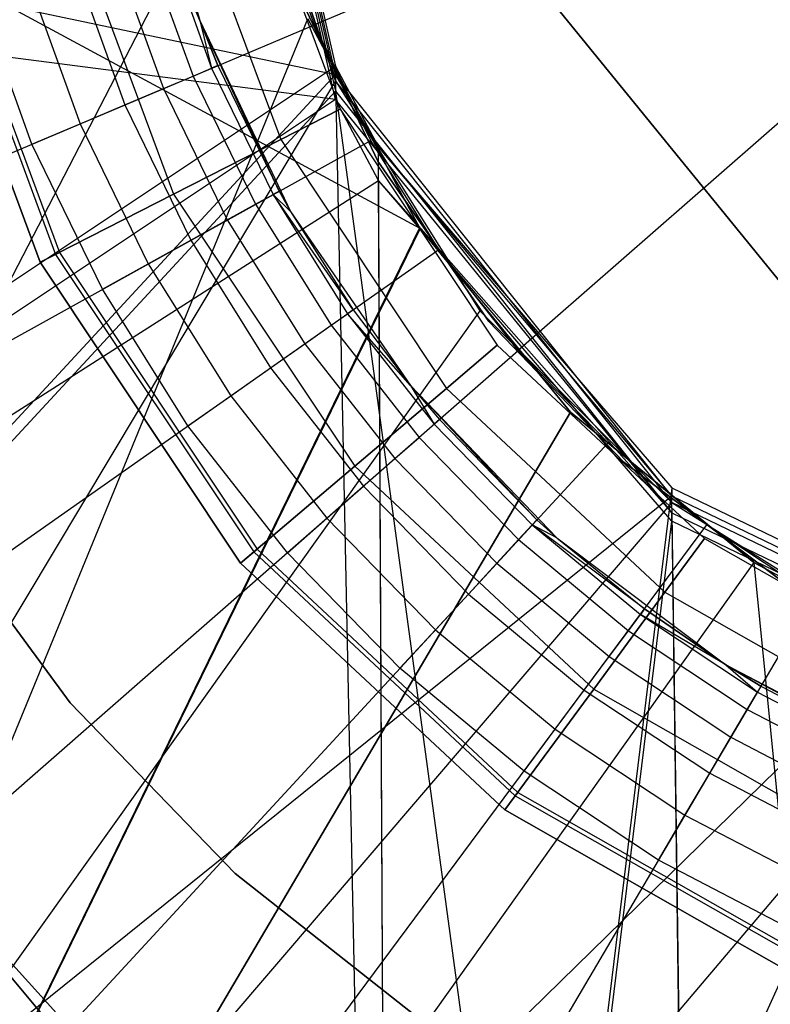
# Model space of a CAD drawing. Extents: x 0.1 to 16.1, y -3 to 3.
# Tile 23 of 65: x 7.731 to 7.917, y -0.359 to -0.115. Entities that reach past the tile are written whole.
import ezdxf

# ---------------------------------------------------------------- set-up
doc = ezdxf.new("R2010")
doc.units = 0
doc.header["$LTSCALE"] = 2.54
doc.layers.get('0').update_dxf_attribs({"color": 13, "linetype": 'CONTINUOUS'})

# ---------------------------------------------------------------- blocks, each defined once
blk = doc.blocks.new('DROPS_WOOD_D_PM_STL')
at = {"color": 0}
for p, q in [((7.78, 0.00363, 16.34983), (7.80971, -0.12653, 16.3487)), ((7.78, 0.00363, 16.34983), (7.80971, -0.12653, 16.3487)), ((7.18992, 0.00152, 20.44449), (7.80971, -0.12859, 20.35327)), ((7.18992, 0.00152, 20.44449), (7.80971, -0.12859, 20.35327)), ((7.83061, -0.16674, 27.84569), (7.5214, 0, 27.80972)), ((7.83061, -0.16674, 27.84569), (7.5214, 0, 27.80972)), ((7.80971, -0.12859, 20.35327), (7.78, 0.00157, 20.35546)), ((7.80971, -0.12859, 20.35327), (7.78, 0.00157, 20.35546)), ((7.80971, -0.13017, 38.3564), (7.78, 0, 38.3564)), ((7.80971, -0.13017, 38.3564), (7.78, 0, 38.3564)), ((8.08, 0, 2.18815), (7.80448, -0.11628, 2.19005)), ((8.08, 0, 2.18815), (7.80448, -0.11628, 2.19005)), ((8.08, 0, 2.18815), (7.85494, -0.19693, 2.19005)), ((8.08, 0, 2.18815), (7.85494, -0.19693, 2.19005)), ((7.80971, -0.13477, 32.33956), (6.8032, -0.00456, 32.24165)), ((7.80971, -0.13477, 32.33956), (6.8032, -0.00456, 32.24165)), ((7.78, -0.00254, 28.33293), (7.80971, -0.13271, 28.33499)), ((7.78, -0.00254, 28.33293), (7.80971, -0.13271, 28.33499)), ((7.80971, -0.13477, 32.33956), (7.78, -0.00461, 32.33857)), ((7.80971, -0.13477, 32.33956), (7.78, -0.00461, 32.33857)), ((7.76157, -0.06501, 16.03972), (7.77612, -0.11525, 16.03972)), ((7.76157, -0.06501, 16.03972), (7.77612, -0.11525, 16.03972)), ((7.40821, -0.8, 32.39413), (7.7875, -0.06666, 32.36353)), ((7.40821, -0.8, 32.39413), (7.7875, -0.06666, 32.36353)), ((7.7875, -0.06666, 32.36353), (7.80971, -0.13017, 32.36249)), ((7.80971, -0.13017, 38.3564), (7.7875, -0.06666, 32.36353)), ((7.80971, -0.13017, 38.3564), (7.7875, -0.06666, 32.36353)), ((7.7875, -0.06666, 32.36353), (7.80971, -0.13017, 32.36249)), ((7.78642, -0.07143, 213.36956), (7.81081, -0.13721, 213.36956)), ((7.78642, -0.07143, 213.40759), (7.81081, -0.13721, 213.40759)), ((7.78642, -0.07143, 213.36956), (7.81081, -0.13721, 213.36956)), ((7.78642, -0.07143, 213.40759), (7.81081, -0.13721, 213.40759)), ((7.77038, -0.07533, 213.33528), (7.7961, -0.1447, 213.33528)), ((7.77038, -0.07533, 213.33528), (7.7961, -0.1447, 213.33528)), ((7.77038, -0.07533, 213.44189), (7.7961, -0.1447, 213.44189)), ((7.77038, -0.07533, 213.44189), (7.7961, -0.1447, 213.44189)), ((7.74147, -0.08236, 213.31155), (7.76959, -0.15821, 213.31155)), ((7.74147, -0.08236, 213.31155), (7.76959, -0.15821, 213.31155)), ((7.74147, -0.08236, 213.4656), (7.76959, -0.15821, 213.4656)), ((7.74147, -0.08236, 213.4656), (7.76959, -0.15821, 213.4656)), ((7.80448, -0.11628, 2.19005), (7.79368, -0.08633, 2.19005)), ((7.80448, -0.11628, 2.19005), (7.79368, -0.08633, 2.19005)), ((7.7096, -0.09012, 213.39202), (7.74037, -0.17311, 213.39202)), ((7.7096, -0.09012, 213.39202), (7.74037, -0.17311, 213.39202)), ((7.71064, -0.08987, 213.38735), (7.74132, -0.17262, 213.38735)), ((7.71064, -0.08987, 213.38735), (7.74132, -0.17262, 213.38735)), ((7.73654, -0.17506, 213.38308), (7.70543, -0.09113, 213.38308)), ((7.70543, -0.09113, 213.30308), (7.73654, -0.17506, 213.30308)), ((7.73654, -0.17506, 213.47407), (7.70543, -0.09113, 213.47407)), ((7.70543, -0.09113, 213.30308), (7.73654, -0.17506, 213.30308)), ((7.73654, -0.17506, 213.47407), (7.70543, -0.09113, 213.47407)), ((7.70543, -0.09113, 213.39407), (7.73654, -0.17506, 213.39407)), ((7.70543, -0.09113, 213.39407), (7.73654, -0.17506, 213.39407)), ((7.73654, -0.17506, 213.38308), (7.70543, -0.09113, 213.38308)), ((7.77612, -0.11525, 16.28972), (7.76721, -0.09432, 16.30267)), ((7.76721, -0.09432, 16.30267), (7.779, -0.12703, 16.30267)), ((7.77612, -0.11525, 16.28972), (7.76721, -0.09432, 16.30267)), ((7.76721, -0.09432, 16.30267), (7.779, -0.12703, 16.30267)), ((7.77612, -0.11525, 16.03972), (7.76884, -0.09382, 16.28972)), ((7.76884, -0.09382, 16.28972), (7.77612, -0.11525, 16.28972)), ((7.77612, -0.11525, 16.03972), (7.76884, -0.09382, 16.28972)), ((7.76884, -0.09382, 16.28972), (7.77612, -0.11525, 16.28972)), ((7.76242, -0.09576, 16.31472), (7.7744, -0.12897, 16.31472)), ((7.76242, -0.09576, 16.31472), (7.7744, -0.12897, 16.31472)), ((7.75482, -0.09805, 16.32508), (7.76708, -0.13206, 16.32508)), ((7.75482, -0.09805, 16.32508), (7.76708, -0.13206, 16.32508)), ((7.7449, -0.10104, 16.33303), (7.75754, -0.13609, 16.33303)), ((7.7449, -0.10104, 16.33303), (7.75754, -0.13609, 16.33303)), ((7.73336, -0.10452, 16.33802), (7.74643, -0.14078, 16.33802)), ((7.73336, -0.10452, 16.33802), (7.74643, -0.14078, 16.33802)), ((7.85843, -0.10456, 215.55796), (7.93241, -0.19555, 215.55796)), ((7.93241, -0.19555, 14.55795), (7.85843, -0.10456, 14.55795)), ((7.85843, -0.10456, 215.55796), (7.93241, -0.19555, 215.55796)), ((7.93241, -0.19555, 14.55795), (7.85843, -0.10456, 14.55795)), ((7.82019, -0.15, 28.35251), (7.79949, -0.10638, 28.35251)), ((7.79949, -0.10638, 27.85251), (7.82019, -0.15, 27.85251)), ((7.79949, -0.10638, 27.85251), (7.82019, -0.15, 27.85251)), ((7.82019, -0.15, 28.35251), (7.79949, -0.10638, 28.35251)), ((7.82019, -0.15, 20.86645), (7.79949, -0.10638, 20.86645)), ((7.79949, -0.10638, 20.36645), (7.82019, -0.15, 20.36645)), ((7.79949, -0.10638, 20.36645), (7.82019, -0.15, 20.36645)), ((7.82019, -0.15, 20.86645), (7.79949, -0.10638, 20.86645)), ((7.73451, -0.14581, 16.33972), (7.72097, -0.10826, 16.33972)), ((7.73451, -0.14581, 16.33972), (7.72097, -0.10826, 16.33972)), ((7.5214, -0.8, 20.89945), (7.80284, -0.11481, 20.86558)), ((7.5214, -0.8, 20.89945), (7.80284, -0.11481, 20.86558)), ((7.5306, -0.23186, 2.22278), (7.80448, -0.11628, 2.19005)), ((7.5306, -0.23186, 2.22278), (7.80448, -0.11628, 2.19005)), ((7.77612, -0.11525, 16.03972), (7.79854, -0.1625, 16.03972)), ((7.77612, -0.11525, 16.28972), (7.78057, -0.12637, 16.28972)), ((7.78057, -0.12637, 16.28972), (7.77612, -0.11525, 16.03972)), ((7.77612, -0.11525, 16.03972), (7.77612, -0.11525, 16.28972)), ((7.78057, -0.12637, 16.28972), (7.77612, -0.11525, 16.03972)), ((7.7957, -0.15748, 16.28972), (7.77612, -0.11525, 16.03972)), ((7.7957, -0.15748, 16.28972), (7.77612, -0.11525, 16.03972)), ((7.77612, -0.11525, 16.03972), (7.79854, -0.1625, 16.03972)), ((7.77612, -0.11525, 16.03972), (7.77612, -0.11525, 16.28972)), ((7.77612, -0.11525, 16.28972), (7.78057, -0.12637, 16.28972)), ((7.77612, -0.11525, 16.28972), (7.779, -0.12703, 16.30267)), ((7.77612, -0.11525, 16.28972), (7.779, -0.12703, 16.30267)), ((7.80284, -0.11481, 20.86558), (7.83047, -0.16654, 20.86349)), ((7.83061, -0.16674, 27.84569), (7.80284, -0.11481, 27.84359)), ((7.83061, -0.16674, 27.84569), (7.80284, -0.11481, 27.84359)), ((7.80284, -0.11481, 20.86558), (7.83047, -0.16654, 20.86349)), ((7.8184, -0.14491, 2.19005), (7.80448, -0.11628, 2.19005)), ((7.8184, -0.14491, 2.19005), (7.80448, -0.11628, 2.19005)), ((6.8032, -0.79642, 16.44633), (7.80971, -0.12653, 16.3487)), ((6.8032, -0.79642, 16.44633), (7.80971, -0.12653, 16.3487)), ((7.78057, -0.12637, 16.28972), (7.779, -0.12703, 16.30267)), ((7.78057, -0.12637, 16.28972), (7.779, -0.12703, 16.30267)), ((7.78057, -0.12637, 16.28972), (7.7957, -0.15748, 16.28972)), ((7.78057, -0.12637, 16.28972), (7.7957, -0.15748, 16.28972)), ((7.82359, -0.79636, 16.3479), (7.80971, -0.12653, 16.3487)), ((7.80971, -0.12653, 16.3487), (7.8203, -0.14656, 16.34834)), ((7.82359, -0.79636, 16.3479), (7.80971, -0.12653, 16.3487)), ((7.80971, -0.12653, 16.3487), (7.8203, -0.14656, 16.34834)), ((7.80971, -0.12653, 16.3487), (7.80971, -0.12859, 20.35327)), ((7.80971, -0.12653, 16.3487), (7.80971, -0.12859, 20.35327)), ((7.18992, -0.79848, 20.44408), (7.80971, -0.12859, 20.35327)), ((7.18992, -0.79848, 20.44408), (7.80971, -0.12859, 20.35327)), ((7.76708, -0.13206, 16.32508), (7.7744, -0.12897, 16.31472)), ((7.76708, -0.13206, 16.32508), (7.7744, -0.12897, 16.31472)), ((7.7744, -0.12897, 16.31472), (7.779, -0.12703, 16.30267)), ((7.7744, -0.12897, 16.31472), (7.779, -0.12703, 16.30267)), ((7.7744, -0.12897, 16.31472), (7.78984, -0.16072, 16.31472)), ((7.7744, -0.12897, 16.31472), (7.78984, -0.16072, 16.31472)), ((7.779, -0.12703, 16.30267), (7.79421, -0.1583, 16.30267)), ((7.779, -0.12703, 16.30267), (7.79421, -0.1583, 16.30267)), ((7.89295, -0.23298, 20.34845), (7.80971, -0.12859, 20.35327)), ((7.8203, -0.14656, 16.34834), (7.80971, -0.12859, 20.35327)), ((7.89295, -0.23298, 20.34845), (7.80971, -0.12859, 20.35327)), ((7.8203, -0.14656, 16.34834), (7.80971, -0.12859, 20.35327)), ((7.80971, -0.13017, 32.36249), (7.40821, -0.8, 32.39413)), ((7.80971, -0.13017, 32.36249), (7.40821, -0.8, 32.39413)), ((7.80971, -0.13017, 32.36249), (7.84545, -0.18705, 32.36099)), ((7.89295, -0.23455, 38.3564), (7.80971, -0.13017, 38.3564)), ((7.80971, -0.13017, 38.3564), (7.80971, -0.13017, 32.36249)), ((7.80971, -0.13017, 38.3564), (7.80971, -0.13017, 32.36249)), ((7.80971, -0.13017, 38.3564), (7.84545, -0.18705, 32.36099)), ((7.80971, -0.13017, 32.36249), (7.84545, -0.18705, 32.36099)), ((7.80971, -0.13017, 38.3564), (7.84545, -0.18705, 32.36099)), ((7.89295, -0.23455, 38.3564), (7.80971, -0.13017, 38.3564)), ((7.80971, -0.13271, 28.33499), (7.18992, -0.8025, 28.2435)), ((7.80971, -0.13271, 28.33499), (7.18992, -0.8025, 28.2435)), ((7.75754, -0.13609, 16.33303), (7.76708, -0.13206, 16.32508)), ((7.75754, -0.13609, 16.33303), (7.76708, -0.13206, 16.32508)), ((7.76708, -0.13206, 16.32508), (7.78289, -0.16458, 16.32508)), ((7.76708, -0.13206, 16.32508), (7.78289, -0.16458, 16.32508)), ((7.80971, -0.13271, 28.33499), (7.90054, -0.80255, 28.33976)), ((7.80971, -0.13271, 28.33499), (7.90054, -0.80255, 28.33976)), ((7.80971, -0.13271, 28.33499), (7.89295, -0.2371, 28.3397)), ((7.80971, -0.13271, 28.33499), (7.80971, -0.13477, 32.33956)), ((7.80971, -0.13271, 28.33499), (7.89295, -0.2371, 28.3397)), ((7.80971, -0.13271, 28.33499), (7.80971, -0.13477, 32.33956)), ((7.80971, -0.13477, 32.33956), (6.8032, -0.80456, 32.24124)), ((7.80971, -0.13477, 32.33956), (6.8032, -0.80456, 32.24124)), ((7.74643, -0.14078, 16.33802), (7.75754, -0.13609, 16.33303)), ((7.74643, -0.14078, 16.33802), (7.75754, -0.13609, 16.33303)), ((7.75754, -0.13609, 16.33303), (7.77383, -0.16959, 16.33303)), ((7.75754, -0.13609, 16.33303), (7.77383, -0.16959, 16.33303)), ((7.8203, -0.1548, 32.3399), (7.80971, -0.13477, 32.33956)), ((7.89295, -0.2371, 28.3397), (7.80971, -0.13477, 32.33956)), ((7.8203, -0.1548, 32.3399), (7.80971, -0.13477, 32.33956)), ((7.89295, -0.2371, 28.3397), (7.80971, -0.13477, 32.33956)), ((7.81081, -0.13721, 213.36956), (7.7961, -0.1447, 213.33528)), ((7.81081, -0.13721, 213.36956), (7.7961, -0.1447, 213.33528)), ((7.7961, -0.1447, 213.44189), (7.81081, -0.13721, 213.40759)), ((7.7961, -0.1447, 213.44189), (7.81081, -0.13721, 213.40759)), ((7.81081, -0.13721, 213.36956), (7.8497, -0.19559, 213.36956)), ((7.81081, -0.13721, 213.40759), (7.81081, -0.13721, 213.36956)), ((7.81081, -0.13721, 213.40759), (7.8497, -0.19559, 213.40759)), ((7.81081, -0.13721, 213.36956), (7.8497, -0.19559, 213.36956)), ((7.81081, -0.13721, 213.40759), (7.81081, -0.13721, 213.36956)), ((7.81081, -0.13721, 213.40759), (7.8497, -0.19559, 213.40759)), ((7.73451, -0.14581, 16.33972), (7.74643, -0.14078, 16.33802)), ((7.73451, -0.14581, 16.33972), (7.74643, -0.14078, 16.33802)), ((7.74643, -0.14078, 16.33802), (7.76328, -0.17544, 16.33802)), ((7.74643, -0.14078, 16.33802), (7.76328, -0.17544, 16.33802)), ((7.55836, -0.28895, 2.22278), (7.8184, -0.14491, 2.19005)), ((7.55836, -0.28895, 2.22278), (7.8184, -0.14491, 2.19005)), ((7.75196, -0.18171, 16.33972), (7.73451, -0.14581, 16.33972)), ((7.75196, -0.18171, 16.33972), (7.73451, -0.14581, 16.33972)), ((7.7961, -0.1447, 213.33528), (7.76959, -0.15821, 213.31155)), ((7.7961, -0.1447, 213.33528), (7.76959, -0.15821, 213.31155)), ((7.76959, -0.15821, 213.4656), (7.7961, -0.1447, 213.44189)), ((7.76959, -0.15821, 213.4656), (7.7961, -0.1447, 213.44189)), ((7.7961, -0.1447, 213.33528), (7.83712, -0.20628, 213.33528)), ((7.7961, -0.1447, 213.33528), (7.83712, -0.20628, 213.33528)), ((7.7961, -0.1447, 213.44189), (7.83712, -0.20628, 213.44189)), ((7.7961, -0.1447, 213.44189), (7.83712, -0.20628, 213.44189)), ((7.83528, -0.17189, 2.19005), (7.8184, -0.14491, 2.19005)), ((7.83528, -0.17189, 2.19005), (7.8184, -0.14491, 2.19005)), ((7.8203, -0.14656, 16.34834), (7.89295, -0.23091, 16.34626)), ((7.82359, -0.79636, 16.3479), (7.8203, -0.14656, 16.34834)), ((7.82359, -0.79636, 16.3479), (7.8203, -0.14656, 16.34834)), ((7.8203, -0.14656, 16.34834), (7.89295, -0.23091, 16.34626)), ((7.8203, -0.14656, 16.34834), (7.89295, -0.23298, 20.34845)), ((7.8203, -0.14656, 16.34834), (7.89295, -0.23298, 20.34845)), ((7.84762, -0.18973, 28.35251), (7.82019, -0.15, 28.35251)), ((7.82019, -0.15, 27.85251), (7.84762, -0.18973, 27.85251)), ((7.82019, -0.15, 27.85251), (7.84762, -0.18973, 27.85251)), ((7.82019, -0.15, 27.85251), (7.82019, -0.15, 28.35251)), ((7.84762, -0.18973, 28.35251), (7.82019, -0.15, 28.35251)), ((7.82019, -0.15, 27.85251), (7.82019, -0.15, 28.35251)), ((7.84762, -0.18973, 20.86645), (7.82019, -0.15, 20.86645)), ((7.82019, -0.15, 20.36645), (7.84762, -0.18973, 20.36645)), ((7.82019, -0.15, 20.36645), (7.84762, -0.18973, 20.36645)), ((7.82019, -0.15, 20.36645), (7.82019, -0.15, 20.86645)), ((7.84762, -0.18973, 20.86645), (7.82019, -0.15, 20.86645)), ((7.82019, -0.15, 20.36645), (7.82019, -0.15, 20.86645)), ((6.8032, -0.80456, 32.24124), (7.8203, -0.1548, 32.3399)), ((6.8032, -0.80456, 32.24124), (7.8203, -0.1548, 32.3399)), ((7.82359, -0.80461, 32.33968), (7.8203, -0.1548, 32.3399)), ((7.82359, -0.80461, 32.33968), (7.8203, -0.1548, 32.3399)), ((7.89295, -0.23916, 32.34189), (7.8203, -0.1548, 32.3399)), ((7.8203, -0.1548, 32.3399), (7.89295, -0.2371, 28.3397)), ((7.89295, -0.23916, 32.34189), (7.8203, -0.1548, 32.3399)), ((7.8203, -0.1548, 32.3399), (7.89295, -0.2371, 28.3397)), ((7.76959, -0.15821, 213.31155), (7.73654, -0.17506, 213.30308)), ((7.76959, -0.15821, 213.31155), (7.73654, -0.17506, 213.30308)), ((7.73654, -0.17506, 213.47407), (7.76959, -0.15821, 213.4656)), ((7.73654, -0.17506, 213.47407), (7.76959, -0.15821, 213.4656)), ((7.76959, -0.15821, 213.31155), (7.81444, -0.22553, 213.31155)), ((7.76959, -0.15821, 213.31155), (7.81444, -0.22553, 213.31155)), ((7.76959, -0.15821, 213.4656), (7.81444, -0.22553, 213.4656)), ((7.76959, -0.15821, 213.4656), (7.81444, -0.22553, 213.4656)), ((7.78984, -0.16072, 16.31472), (7.79421, -0.1583, 16.30267)), ((7.78984, -0.16072, 16.31472), (7.79421, -0.1583, 16.30267)), ((7.7957, -0.15748, 16.28972), (7.79421, -0.1583, 16.30267)), ((7.81405, -0.18681, 16.28972), (7.79421, -0.1583, 16.30267)), ((7.79421, -0.1583, 16.30267), (7.81266, -0.18779, 16.30267)), ((7.81405, -0.18681, 16.28972), (7.79421, -0.1583, 16.30267)), ((7.79854, -0.1625, 16.28972), (7.79421, -0.1583, 16.30267)), ((7.79421, -0.1583, 16.30267), (7.81266, -0.18779, 16.30267)), ((7.7957, -0.15748, 16.28972), (7.79854, -0.1625, 16.03972)), ((7.7957, -0.15748, 16.28972), (7.79854, -0.1625, 16.03972)), ((7.7957, -0.15748, 16.28972), (7.79854, -0.1625, 16.28972)), ((7.78289, -0.16458, 16.32508), (7.78984, -0.16072, 16.31472)), ((7.78289, -0.16458, 16.32508), (7.78984, -0.16072, 16.31472)), ((7.78984, -0.16072, 16.31472), (7.80857, -0.19066, 16.31472)), ((7.78984, -0.16072, 16.31472), (7.80857, -0.19066, 16.31472)), ((7.79854, -0.1625, 16.03972), (7.82825, -0.20554, 16.03972)), ((7.79854, -0.1625, 16.03972), (7.81405, -0.18681, 16.28972)), ((7.79854, -0.1625, 16.03972), (7.82825, -0.20554, 16.03972)), ((7.79854, -0.1625, 16.28972), (7.79854, -0.1625, 16.03972)), ((7.79854, -0.1625, 16.28972), (7.79854, -0.1625, 16.03972)), ((7.79854, -0.1625, 16.28972), (7.81405, -0.18681, 16.28972)), ((7.79854, -0.1625, 16.03972), (7.81405, -0.18681, 16.28972)), ((7.79854, -0.1625, 16.28972), (7.81405, -0.18681, 16.28972)), ((7.77383, -0.16959, 16.33303), (7.78289, -0.16458, 16.32508)), ((7.77383, -0.16959, 16.33303), (7.78289, -0.16458, 16.32508)), ((7.78289, -0.16458, 16.32508), (7.80207, -0.19522, 16.32508)), ((7.78289, -0.16458, 16.32508), (7.80207, -0.19522, 16.32508)), ((7.83047, -0.16654, 20.86349), (7.5214, -0.8, 20.89945)), ((7.83047, -0.16654, 20.86349), (7.5214, -0.8, 20.89945)), ((7.83061, -0.16674, 27.84569), (7.5214, -0.8, 27.80972)), ((7.83061, -0.16674, 27.84569), (7.5214, -0.8, 27.80972)), ((7.83047, -0.16654, 20.86349), (7.86787, -0.21213, 20.86102)), ((7.83047, -0.16654, 20.86349), (7.86787, -0.21213, 20.86102)), ((7.83061, -0.16674, 27.84569), (7.83047, -0.16654, 20.86349)), ((7.83061, -0.16674, 27.84569), (7.83047, -0.16654, 20.86349)), ((7.86787, -0.21213, 27.84815), (7.83061, -0.16674, 27.84569)), ((7.86787, -0.21213, 27.84815), (7.83061, -0.16674, 27.84569)), ((7.76328, -0.17544, 16.33802), (7.77383, -0.16959, 16.33303)), ((7.76328, -0.17544, 16.33802), (7.77383, -0.16959, 16.33303)), ((7.77383, -0.16959, 16.33303), (7.79359, -0.20118, 16.33303)), ((7.77383, -0.16959, 16.33303), (7.79359, -0.20118, 16.33303)), ((7.59203, -0.34276, 2.22278), (7.83528, -0.17189, 2.19005)), ((7.59203, -0.34276, 2.22278), (7.83528, -0.17189, 2.19005)), ((7.73654, -0.17506, 213.38308), (7.74132, -0.17262, 213.38735)), ((7.73654, -0.17506, 213.38308), (7.74132, -0.17262, 213.38735)), ((7.74132, -0.17262, 213.38735), (7.74037, -0.17311, 213.39202)), ((7.74132, -0.17262, 213.38735), (7.74037, -0.17311, 213.39202)), ((7.74132, -0.17262, 213.38735), (7.79026, -0.24608, 213.38735)), ((7.74132, -0.17262, 213.38735), (7.79026, -0.24608, 213.38735)), ((7.85494, -0.19693, 2.19005), (7.83528, -0.17189, 2.19005)), ((7.85494, -0.19693, 2.19005), (7.83528, -0.17189, 2.19005)), ((7.74037, -0.17311, 213.39202), (7.73654, -0.17506, 213.39407)), ((7.74037, -0.17311, 213.39202), (7.73654, -0.17506, 213.39407)), ((7.78617, -0.24955, 213.38308), (7.73654, -0.17506, 213.38308)), ((7.73654, -0.17506, 213.30308), (7.78617, -0.24955, 213.30308)), ((7.78617, -0.24955, 213.47407), (7.73654, -0.17506, 213.47407)), ((7.73654, -0.17506, 213.30308), (7.78617, -0.24955, 213.30308)), ((7.78617, -0.24955, 213.47407), (7.73654, -0.17506, 213.47407)), ((7.73654, -0.17506, 213.39407), (7.78617, -0.24955, 213.39407)), ((7.73654, -0.17506, 213.39407), (7.78617, -0.24955, 213.39407)), ((7.78617, -0.24955, 213.38308), (7.73654, -0.17506, 213.38308)), ((7.74037, -0.17311, 213.39202), (7.78945, -0.24676, 213.39202)), ((7.74037, -0.17311, 213.39202), (7.78945, -0.24676, 213.39202)), ((7.75196, -0.18171, 16.33972), (7.76328, -0.17544, 16.33802)), ((7.75196, -0.18171, 16.33972), (7.76328, -0.17544, 16.33802)), ((7.76328, -0.17544, 16.33802), (7.78373, -0.20811, 16.33802)), ((7.76328, -0.17544, 16.33802), (7.78373, -0.20811, 16.33802)), ((7.77314, -0.21555, 16.33972), (7.75196, -0.18171, 16.33972)), ((7.77314, -0.21555, 16.33972), (7.75196, -0.18171, 16.33972)), ((7.84545, -0.18705, 32.36099), (7.40821, -0.8, 32.39413)), ((7.84545, -0.18705, 32.36099), (7.40821, -0.8, 32.39413)), ((7.81405, -0.18681, 16.28972), (7.81266, -0.18779, 16.30267)), ((7.81405, -0.18681, 16.28972), (7.81266, -0.18779, 16.30267)), ((7.81405, -0.18681, 16.28972), (7.82825, -0.20554, 16.03972)), ((7.81405, -0.18681, 16.28972), (7.82825, -0.20554, 16.03972)), ((7.81405, -0.18681, 16.28972), (7.82825, -0.20554, 16.28972)), ((7.81405, -0.18681, 16.28972), (7.82825, -0.20554, 16.28972)), ((7.84545, -0.18705, 32.36099), (7.89295, -0.23455, 32.35932)), ((7.89295, -0.23455, 38.3564), (7.84545, -0.18705, 32.36099)), ((7.89295, -0.23455, 38.3564), (7.84545, -0.18705, 32.36099)), ((7.84545, -0.18705, 32.36099), (7.89295, -0.23455, 32.35932)), ((7.80857, -0.19066, 16.31472), (7.81266, -0.18779, 16.30267)), ((7.80857, -0.19066, 16.31472), (7.81266, -0.18779, 16.30267)), ((7.82825, -0.20554, 16.28972), (7.81266, -0.18779, 16.30267)), ((7.81266, -0.18779, 16.30267), (7.83413, -0.21514, 16.30267)), ((7.82825, -0.20554, 16.28972), (7.81266, -0.18779, 16.30267)), ((7.81266, -0.18779, 16.30267), (7.83413, -0.21514, 16.30267)), ((7.88106, -0.22455, 28.35251), (7.84762, -0.18973, 28.35251)), ((7.84762, -0.18973, 27.85251), (7.88106, -0.22455, 27.85251)), ((7.84762, -0.18973, 27.85251), (7.88106, -0.22455, 27.85251)), ((7.84762, -0.18973, 27.85251), (7.84762, -0.18973, 28.35251)), ((7.88106, -0.22455, 28.35251), (7.84762, -0.18973, 28.35251)), ((7.84762, -0.18973, 27.85251), (7.84762, -0.18973, 28.35251)), ((7.88106, -0.22455, 20.86645), (7.84762, -0.18973, 20.86645)), ((7.84762, -0.18973, 20.36645), (7.88106, -0.22455, 20.36645)), ((7.84762, -0.18973, 20.36645), (7.88106, -0.22455, 20.36645)), ((7.84762, -0.18973, 20.36645), (7.84762, -0.18973, 20.86645)), ((7.88106, -0.22455, 20.86645), (7.84762, -0.18973, 20.86645)), ((7.84762, -0.18973, 20.36645), (7.84762, -0.18973, 20.86645)), ((7.80207, -0.19522, 16.32508), (7.80857, -0.19066, 16.31472)), ((7.80207, -0.19522, 16.32508), (7.80857, -0.19066, 16.31472)), ((7.80857, -0.19066, 16.31472), (7.83037, -0.21843, 16.31472)), ((7.80857, -0.19066, 16.31472), (7.83037, -0.21843, 16.31472)), ((7.63123, -0.39268, 2.22278), (7.85494, -0.19693, 2.19005)), ((7.63123, -0.39268, 2.22278), (7.85494, -0.19693, 2.19005)), ((7.79359, -0.20118, 16.33303), (7.80207, -0.19522, 16.32508)), ((7.79359, -0.20118, 16.33303), (7.80207, -0.19522, 16.32508)), ((7.80207, -0.19522, 16.32508), (7.82439, -0.22366, 16.32508)), ((7.80207, -0.19522, 16.32508), (7.82439, -0.22366, 16.32508)), ((7.8497, -0.19559, 213.36956), (7.83712, -0.20628, 213.33528)), ((7.8497, -0.19559, 213.36956), (7.83712, -0.20628, 213.33528)), ((7.83712, -0.20628, 213.44189), (7.8497, -0.19559, 213.40759)), ((7.83712, -0.20628, 213.44189), (7.8497, -0.19559, 213.40759)), ((7.8497, -0.19559, 213.36956), (7.90102, -0.24343, 213.36956)), ((7.8497, -0.19559, 213.40759), (7.8497, -0.19559, 213.36956)), ((7.8497, -0.19559, 213.40759), (7.90102, -0.24343, 213.40759)), ((7.8497, -0.19559, 213.36956), (7.90102, -0.24343, 213.36956)), ((7.8497, -0.19559, 213.40759), (7.8497, -0.19559, 213.36956)), ((7.8497, -0.19559, 213.40759), (7.90102, -0.24343, 213.40759)), ((7.87715, -0.21974, 2.19005), (7.85494, -0.19693, 2.19005)), ((7.87715, -0.21974, 2.19005), (7.85494, -0.19693, 2.19005)), ((7.78373, -0.20811, 16.33802), (7.79359, -0.20118, 16.33303)), ((7.78373, -0.20811, 16.33802), (7.79359, -0.20118, 16.33303)), ((7.79359, -0.20118, 16.33303), (7.8166, -0.23048, 16.33303)), ((7.79359, -0.20118, 16.33303), (7.8166, -0.23048, 16.33303)), ((7.83712, -0.20628, 213.33528), (7.81444, -0.22553, 213.31155)), ((7.83712, -0.20628, 213.33528), (7.81444, -0.22553, 213.31155)), ((7.81444, -0.22553, 213.4656), (7.83712, -0.20628, 213.44189)), ((7.81444, -0.22553, 213.4656), (7.83712, -0.20628, 213.44189)), ((7.82825, -0.20554, 16.03972), (7.86449, -0.24327, 16.03972)), ((7.82825, -0.20554, 16.03972), (7.86449, -0.24327, 16.03972)), ((7.82825, -0.20554, 16.03972), (7.85955, -0.2388, 16.28972)), ((7.82825, -0.20554, 16.03972), (7.85955, -0.2388, 16.28972)), ((7.82825, -0.20554, 16.03972), (7.83541, -0.21402, 16.28972)), ((7.82825, -0.20554, 16.28972), (7.82825, -0.20554, 16.03972)), ((7.82825, -0.20554, 16.28972), (7.82825, -0.20554, 16.03972)), ((7.82825, -0.20554, 16.28972), (7.83541, -0.21402, 16.28972)), ((7.82825, -0.20554, 16.03972), (7.83541, -0.21402, 16.28972)), ((7.82825, -0.20554, 16.28972), (7.83413, -0.21514, 16.30267)), ((7.83712, -0.20628, 213.33528), (7.89124, -0.25673, 213.33528)), ((7.83712, -0.20628, 213.33528), (7.89124, -0.25673, 213.33528)), ((7.83712, -0.20628, 213.44189), (7.89124, -0.25673, 213.44189)), ((7.83712, -0.20628, 213.44189), (7.89124, -0.25673, 213.44189)), ((7.77314, -0.21555, 16.33972), (7.78373, -0.20811, 16.33802)), ((7.77314, -0.21555, 16.33972), (7.78373, -0.20811, 16.33802)), ((7.78373, -0.20811, 16.33802), (7.80752, -0.23842, 16.33802)), ((7.78373, -0.20811, 16.33802), (7.80752, -0.23842, 16.33802)), ((7.86787, -0.21213, 20.86102), (7.5214, -0.8, 20.89945)), ((7.86787, -0.21213, 20.86102), (7.5214, -0.8, 20.89945)), ((7.5214, -0.8, 27.80972), (7.86787, -0.21213, 27.84815)), ((7.5214, -0.8, 27.80972), (7.86787, -0.21213, 27.84815)), ((7.83541, -0.21402, 16.28972), (7.83413, -0.21514, 16.30267)), ((7.83541, -0.21402, 16.28972), (7.85955, -0.2388, 16.28972)), ((7.83541, -0.21402, 16.28972), (7.85955, -0.2388, 16.28972)), ((7.86787, -0.21213, 20.86102), (7.91324, -0.24938, 20.85856)), ((7.91325, -0.24939, 27.85061), (7.86787, -0.21213, 27.84815)), ((7.86787, -0.21213, 27.84815), (7.86787, -0.21213, 20.86102)), ((7.86787, -0.21213, 27.84815), (7.86787, -0.21213, 20.86102)), ((7.91325, -0.24939, 27.85061), (7.86787, -0.21213, 27.84815)), ((7.86787, -0.21213, 20.86102), (7.91324, -0.24938, 20.85856)), ((7.79779, -0.24694, 16.33972), (7.77314, -0.21555, 16.33972)), ((7.79779, -0.24694, 16.33972), (7.77314, -0.21555, 16.33972)), ((7.83037, -0.21843, 16.31472), (7.83413, -0.21514, 16.30267)), ((7.83037, -0.21843, 16.31472), (7.83413, -0.21514, 16.30267)), ((7.83413, -0.21514, 16.30267), (7.85839, -0.24005, 16.30267)), ((7.83413, -0.21514, 16.30267), (7.85839, -0.24005, 16.30267)), ((7.82439, -0.22366, 16.32508), (7.83037, -0.21843, 16.31472)), ((7.82439, -0.22366, 16.32508), (7.83037, -0.21843, 16.31472)), ((7.83037, -0.21843, 16.31472), (7.855, -0.24372, 16.31472)), ((7.83037, -0.21843, 16.31472), (7.855, -0.24372, 16.31472)), ((7.67551, -0.43816, 2.22278), (7.87715, -0.21974, 2.19005)), ((7.67551, -0.43816, 2.22278), (7.87715, -0.21974, 2.19005)), ((7.90165, -0.24006, 2.19005), (7.87715, -0.21974, 2.19005)), ((7.90165, -0.24006, 2.19005), (7.87715, -0.21974, 2.19005)), ((7.8166, -0.23048, 16.33303), (7.82439, -0.22366, 16.32508)), ((7.8166, -0.23048, 16.33303), (7.82439, -0.22366, 16.32508)), ((7.82439, -0.22366, 16.32508), (7.84961, -0.24956, 16.32508)), ((7.82439, -0.22366, 16.32508), (7.84961, -0.24956, 16.32508)), ((7.81444, -0.22553, 213.31155), (7.78617, -0.24955, 213.30308)), ((7.81444, -0.22553, 213.31155), (7.78617, -0.24955, 213.30308)), ((7.78617, -0.24955, 213.47407), (7.81444, -0.22553, 213.4656)), ((7.78617, -0.24955, 213.47407), (7.81444, -0.22553, 213.4656)), ((7.81444, -0.22553, 213.31155), (7.87361, -0.2807, 213.31155)), ((7.81444, -0.22553, 213.31155), (7.87361, -0.2807, 213.31155)), ((7.81444, -0.22553, 213.4656), (7.87361, -0.2807, 213.4656)), ((7.81444, -0.22553, 213.4656), (7.87361, -0.2807, 213.4656)), ((7.91966, -0.25356, 28.35251), (7.88106, -0.22455, 28.35251)), ((7.88106, -0.22455, 27.85251), (7.91966, -0.25356, 27.85251)), ((7.88106, -0.22455, 27.85251), (7.91966, -0.25356, 27.85251)), ((7.88106, -0.22455, 27.85251), (7.88106, -0.22455, 28.35251)), ((7.91966, -0.25356, 28.35251), (7.88106, -0.22455, 28.35251)), ((7.88106, -0.22455, 27.85251), (7.88106, -0.22455, 28.35251)), ((7.91966, -0.25356, 20.86645), (7.88106, -0.22455, 20.86645)), ((7.88106, -0.22455, 20.36645), (7.91966, -0.25356, 20.36645)), ((7.88106, -0.22455, 20.36645), (7.91966, -0.25356, 20.36645)), ((7.88106, -0.22455, 20.36645), (7.88106, -0.22455, 20.86645)), ((7.91966, -0.25356, 20.86645), (7.88106, -0.22455, 20.86645)), ((7.88106, -0.22455, 20.36645), (7.88106, -0.22455, 20.86645)), ((7.80752, -0.23842, 16.33802), (7.8166, -0.23048, 16.33303)), ((7.80752, -0.23842, 16.33802), (7.8166, -0.23048, 16.33303)), ((7.8166, -0.23048, 16.33303), (7.84259, -0.25717, 16.33303)), ((7.8166, -0.23048, 16.33303), (7.84259, -0.25717, 16.33303)), ((7.89295, -0.23091, 16.34626), (7.82359, -0.79636, 16.3479)), ((7.89295, -0.23091, 16.34626), (7.82359, -0.79636, 16.3479)), ((7.89295, -0.23091, 16.34626), (8.01324, -0.28884, 16.34433)), ((7.89295, -0.23091, 16.34626), (8.01324, -0.28884, 16.34433)), ((7.89295, -0.23091, 16.34626), (7.89295, -0.23298, 20.34845)), ((7.89295, -0.23091, 16.34626), (7.89295, -0.23298, 20.34845)), ((7.89295, -0.23298, 20.34845), (7.18992, -0.79848, 20.44408)), ((7.89295, -0.23298, 20.34845), (7.18992, -0.79848, 20.44408)), ((7.90054, -0.79843, 20.34781), (7.89295, -0.23298, 20.34845)), ((8.01324, -0.2909, 20.3446), (7.89295, -0.23298, 20.34845)), ((7.90054, -0.79843, 20.34781), (7.89295, -0.23298, 20.34845)), ((8.01324, -0.2909, 20.3446), (7.89295, -0.23298, 20.34845)), ((7.89295, -0.23455, 32.35932), (7.40821, -0.8, 32.39413)), ((7.89295, -0.23455, 32.35932), (7.40821, -0.8, 32.39413)), ((7.89295, -0.23455, 32.35932), (7.94993, -0.27034, 32.35781)), ((8.01324, -0.29248, 38.3564), (7.89295, -0.23455, 38.3564)), ((7.89295, -0.23455, 38.3564), (7.89295, -0.23455, 32.35932)), ((7.89295, -0.23455, 38.3564), (7.89295, -0.23455, 32.35932)), ((7.89295, -0.23455, 38.3564), (7.94993, -0.27034, 32.35781)), ((7.89295, -0.23455, 32.35932), (7.94993, -0.27034, 32.35781)), ((7.89295, -0.23455, 38.3564), (7.94993, -0.27034, 32.35781)), ((8.01324, -0.29248, 38.3564), (7.89295, -0.23455, 38.3564)), ((7.70913, -0.23676, 28.35251), (7.74399, -0.28408, 28.35251)), ((7.74399, -0.28408, 27.85251), (7.70913, -0.23676, 27.85251)), ((7.70913, -0.23676, 28.35251), (7.74399, -0.28408, 28.35251)), ((7.74399, -0.28408, 27.85251), (7.70913, -0.23676, 27.85251)), ((7.70913, -0.23676, 20.86645), (7.74399, -0.28408, 20.86645)), ((7.74399, -0.28408, 20.36645), (7.70913, -0.23676, 20.36645)), ((7.70913, -0.23676, 20.86645), (7.74399, -0.28408, 20.86645)), ((7.74399, -0.28408, 20.36645), (7.70913, -0.23676, 20.36645)), ((7.79779, -0.24694, 16.33972), (7.80752, -0.23842, 16.33802)), ((7.79779, -0.24694, 16.33972), (7.80752, -0.23842, 16.33802)), ((7.80752, -0.23842, 16.33802), (7.83441, -0.26603, 16.33802)), ((7.80752, -0.23842, 16.33802), (7.83441, -0.26603, 16.33802)), ((7.85955, -0.2388, 16.28972), (7.85839, -0.24005, 16.30267)), ((7.86449, -0.24327, 16.03972), (7.85955, -0.2388, 16.28972)), ((7.85955, -0.2388, 16.28972), (7.86449, -0.24327, 16.28972)), ((7.86449, -0.24327, 16.03972), (7.85955, -0.2388, 16.28972)), ((7.89295, -0.2371, 28.3397), (7.90054, -0.80255, 28.33976)), ((7.89295, -0.2371, 28.3397), (7.90054, -0.80255, 28.33976)), ((7.89295, -0.2371, 28.3397), (8.01324, -0.29503, 28.34349)), ((7.89295, -0.23916, 32.34189), (7.89295, -0.2371, 28.3397)), ((7.89295, -0.2371, 28.3397), (8.01324, -0.29503, 28.34349)), ((7.89295, -0.23916, 32.34189), (7.89295, -0.2371, 28.3397)), ((7.72437, -0.47867, 2.22278), (7.90165, -0.24006, 2.19005)), ((7.72437, -0.47867, 2.22278), (7.90165, -0.24006, 2.19005)), ((7.82359, -0.80461, 32.33968), (7.89295, -0.23916, 32.34189)), ((7.82359, -0.80461, 32.33968), (7.89295, -0.23916, 32.34189)), ((7.855, -0.24372, 16.31472), (7.85839, -0.24005, 16.30267)), ((7.855, -0.24372, 16.31472), (7.85839, -0.24005, 16.30267)), ((7.88618, -0.26088, 16.28972), (7.85839, -0.24005, 16.30267)), ((7.85839, -0.24005, 16.30267), (7.88516, -0.26225, 16.30267)), ((7.88618, -0.26088, 16.28972), (7.85839, -0.24005, 16.30267)), ((7.86449, -0.24327, 16.28972), (7.85839, -0.24005, 16.30267)), ((7.85839, -0.24005, 16.30267), (7.88516, -0.26225, 16.30267)), ((8.01324, -0.29709, 32.34377), (7.89295, -0.23916, 32.34189)), ((8.01324, -0.29709, 32.34377), (7.89295, -0.23916, 32.34189)), ((7.92818, -0.25765, 2.19005), (7.90165, -0.24006, 2.19005)), ((7.92818, -0.25765, 2.19005), (7.90165, -0.24006, 2.19005)), ((7.86449, -0.24327, 16.03972), (7.9063, -0.27469, 16.03972)), ((7.86449, -0.24327, 16.03972), (7.9063, -0.27469, 16.03972)), ((7.86449, -0.24327, 16.03972), (7.88618, -0.26088, 16.28972)), ((7.86449, -0.24327, 16.03972), (7.88618, -0.26088, 16.28972)), ((7.86449, -0.24327, 16.03972), (7.86449, -0.24327, 16.28972)), ((7.86449, -0.24327, 16.28972), (7.88618, -0.26088, 16.28972)), ((7.86449, -0.24327, 16.03972), (7.86449, -0.24327, 16.28972)), ((7.86449, -0.24327, 16.28972), (7.88618, -0.26088, 16.28972)), ((7.90102, -0.24343, 213.36956), (7.89124, -0.25673, 213.33528)), ((7.90102, -0.24343, 213.36956), (7.89124, -0.25673, 213.33528)), ((7.89124, -0.25673, 213.44189), (7.90102, -0.24343, 213.40759)), ((7.89124, -0.25673, 213.44189), (7.90102, -0.24343, 213.40759)), ((7.90102, -0.24343, 213.36956), (7.96198, -0.27814, 213.36956)), ((7.90102, -0.24343, 213.40759), (7.90102, -0.24343, 213.36956)), ((7.90102, -0.24343, 213.40759), (7.96198, -0.27814, 213.40759)), ((7.90102, -0.24343, 213.36956), (7.96198, -0.27814, 213.36956)), ((7.90102, -0.24343, 213.40759), (7.90102, -0.24343, 213.36956)), ((7.90102, -0.24343, 213.40759), (7.96198, -0.27814, 213.40759)), ((7.78617, -0.24955, 213.38308), (7.79026, -0.24608, 213.38735)), ((7.78617, -0.24955, 213.38308), (7.79026, -0.24608, 213.38735)), ((7.79026, -0.24608, 213.38735), (7.78945, -0.24676, 213.39202)), ((7.79026, -0.24608, 213.38735), (7.78945, -0.24676, 213.39202)), ((7.79026, -0.24608, 213.38735), (7.85482, -0.30626, 213.38735)), ((7.79026, -0.24608, 213.38735), (7.85482, -0.30626, 213.38735)), ((7.84961, -0.24956, 16.32508), (7.855, -0.24372, 16.31472)), ((7.84961, -0.24956, 16.32508), (7.855, -0.24372, 16.31472)), ((7.855, -0.24372, 16.31472), (7.88219, -0.26626, 16.31472)), ((7.855, -0.24372, 16.31472), (7.88219, -0.26626, 16.31472)), ((7.78945, -0.24676, 213.39202), (7.78617, -0.24955, 213.39407)), ((7.78945, -0.24676, 213.39202), (7.78617, -0.24955, 213.39407)), ((7.78945, -0.24676, 213.39202), (7.85419, -0.30712, 213.39202)), ((7.78945, -0.24676, 213.39202), (7.85419, -0.30712, 213.39202)), ((7.82563, -0.27554, 16.33972), (7.79779, -0.24694, 16.33972)), ((7.82563, -0.27554, 16.33972), (7.79779, -0.24694, 16.33972)), ((7.91324, -0.24938, 20.85856), (7.5214, -0.8, 20.89945)), ((7.91324, -0.24938, 20.85856), (7.5214, -0.8, 20.89945)), ((7.91325, -0.24939, 27.85061), (7.5214, -0.8, 27.80972)), ((7.91325, -0.24939, 27.85061), (7.5214, -0.8, 27.80972)), ((7.85164, -0.31058, 213.38308), (7.78617, -0.24955, 213.38308)), ((7.78617, -0.24955, 213.30308), (7.85164, -0.31058, 213.30308)), ((7.85164, -0.31058, 213.47407), (7.78617, -0.24955, 213.47407)), ((7.78617, -0.24955, 213.30308), (7.85164, -0.31058, 213.30308)), ((7.85164, -0.31058, 213.47407), (7.78617, -0.24955, 213.47407)), ((7.78617, -0.24955, 213.39407), (7.85164, -0.31058, 213.39407)), ((7.78617, -0.24955, 213.39407), (7.85164, -0.31058, 213.39407)), ((7.85164, -0.31058, 213.38308), (7.78617, -0.24955, 213.38308)), ((7.84259, -0.25717, 16.33303), (7.84961, -0.24956, 16.32508)), ((7.84259, -0.25717, 16.33303), (7.84961, -0.24956, 16.32508)), ((7.84961, -0.24956, 16.32508), (7.87745, -0.27264, 16.32508)), ((7.84961, -0.24956, 16.32508), (7.87745, -0.27264, 16.32508)), ((7.91324, -0.24938, 20.85856), (7.96782, -0.8, 20.85638)), ((7.91324, -0.24938, 20.85856), (7.96782, -0.8, 20.85638)), ((7.91324, -0.24938, 20.85856), (7.96782, -0.27824, 20.85638)), ((7.91325, -0.24939, 27.85061), (7.91324, -0.24938, 20.85856)), ((7.91325, -0.24939, 27.85061), (7.91324, -0.24938, 20.85856)), ((7.91324, -0.24938, 20.85856), (7.96782, -0.27824, 20.85638)), ((7.96519, -0.27716, 27.8527), (7.91325, -0.24939, 27.85061)), ((7.91325, -0.24939, 27.85061), (7.96782, -0.27824, 20.85638)), ((7.96519, -0.27716, 27.8527), (7.91325, -0.24939, 27.85061)), ((7.91325, -0.24939, 27.85061), (7.96782, -0.27824, 20.85638)), ((7.77727, -0.51376, 2.22278), (7.92818, -0.25765, 2.19005)), ((7.77727, -0.51376, 2.22278), (7.92818, -0.25765, 2.19005)), ((7.83441, -0.26603, 16.33802), (7.84259, -0.25717, 16.33303)), ((7.83441, -0.26603, 16.33802), (7.84259, -0.25717, 16.33303)), ((7.84259, -0.25717, 16.33303), (7.87127, -0.28095, 16.33303)), ((7.84259, -0.25717, 16.33303), (7.87127, -0.28095, 16.33303)), ((7.89124, -0.25673, 213.33528), (7.87361, -0.2807, 213.31155)), ((7.89124, -0.25673, 213.33528), (7.87361, -0.2807, 213.31155)), ((7.87361, -0.2807, 213.4656), (7.89124, -0.25673, 213.44189)), ((7.87361, -0.2807, 213.4656), (7.89124, -0.25673, 213.44189)), ((7.89124, -0.25673, 213.33528), (7.95553, -0.29334, 213.33528)), ((7.89124, -0.25673, 213.33528), (7.95553, -0.29334, 213.33528)), ((7.89124, -0.25673, 213.44189), (7.95553, -0.29334, 213.44189)), ((7.89124, -0.25673, 213.44189), (7.95553, -0.29334, 213.44189)), ((7.88219, -0.26626, 16.31472), (7.88516, -0.26225, 16.30267)), ((7.88219, -0.26626, 16.31472), (7.88516, -0.26225, 16.30267)), ((7.88618, -0.26088, 16.28972), (7.88516, -0.26225, 16.30267)), ((7.88618, -0.26088, 16.28972), (7.88516, -0.26225, 16.30267)), ((7.9063, -0.27469, 16.28972), (7.88516, -0.26225, 16.30267)), ((7.88516, -0.26225, 16.30267), (7.91414, -0.28147, 16.30267)), ((7.9063, -0.27469, 16.28972), (7.88516, -0.26225, 16.30267)), ((7.88516, -0.26225, 16.30267), (7.91414, -0.28147, 16.30267)), ((7.9063, -0.27469, 16.03972), (7.88618, -0.26088, 16.28972)), ((7.88618, -0.26088, 16.28972), (7.9063, -0.27469, 16.28972)), ((7.9063, -0.27469, 16.03972), (7.88618, -0.26088, 16.28972)), ((7.88618, -0.26088, 16.28972), (7.9063, -0.27469, 16.28972)), ((7.65531, -0.26389, 213.39407), (7.74686, -0.37285, 213.39407)), ((7.74686, -0.37285, 213.47407), (7.65531, -0.26389, 213.47407)), ((7.74686, -0.37285, 213.47407), (7.65531, -0.26389, 213.47407)), ((7.65531, -0.26389, 213.39407), (7.74686, -0.37285, 213.39407)), ((7.82563, -0.27554, 16.33972), (7.83441, -0.26603, 16.33802)), ((7.82563, -0.27554, 16.33972), (7.83441, -0.26603, 16.33802)), ((7.83441, -0.26603, 16.33802), (7.86408, -0.29063, 16.33802)), ((7.83441, -0.26603, 16.33802), (7.86408, -0.29063, 16.33802)), ((7.87745, -0.27264, 16.32508), (7.88219, -0.26626, 16.31472)), ((7.87745, -0.27264, 16.32508), (7.88219, -0.26626, 16.31472)), ((7.88219, -0.26626, 16.31472), (7.91161, -0.28578, 16.31472)), ((7.88219, -0.26626, 16.31472), (7.91161, -0.28578, 16.31472)), ((7.94993, -0.27034, 32.35781), (7.40821, -0.8, 32.39413)), ((7.94993, -0.27034, 32.35781), (7.40821, -0.8, 32.39413)), ((7.83359, -0.54303, 2.22278), (7.95643, -0.27233, 2.19005)), ((7.83359, -0.54303, 2.22278), (7.95643, -0.27233, 2.19005)), ((7.87127, -0.28095, 16.33303), (7.87745, -0.27264, 16.32508)), ((7.87127, -0.28095, 16.33303), (7.87745, -0.27264, 16.32508)), ((7.87745, -0.27264, 16.32508), (7.90757, -0.29262, 16.32508)), ((7.87745, -0.27264, 16.32508), (7.90757, -0.29262, 16.32508)), ((7.76641, -0.38944, 16.033), (7.66142, -0.27347, 16.033)), ((7.66142, -0.27347, 15.973), (7.76641, -0.38944, 15.973)), ((7.76641, -0.38944, 16.033), (7.66142, -0.27347, 16.033)), ((7.66142, -0.27347, 15.973), (7.76641, -0.38944, 15.973)), ((7.9063, -0.27469, 16.03972), (7.95261, -0.29899, 16.03972)), ((7.9063, -0.27469, 16.28972), (7.91501, -0.28001, 16.28972)), ((7.91501, -0.28001, 16.28972), (7.9063, -0.27469, 16.03972)), ((7.9063, -0.27469, 16.03972), (7.9063, -0.27469, 16.28972)), ((7.91501, -0.28001, 16.28972), (7.9063, -0.27469, 16.03972)), ((7.94571, -0.29596, 16.28972), (7.9063, -0.27469, 16.03972)), ((7.94571, -0.29596, 16.28972), (7.9063, -0.27469, 16.03972)), ((7.9063, -0.27469, 16.03972), (7.95261, -0.29899, 16.03972)), ((7.9063, -0.27469, 16.03972), (7.9063, -0.27469, 16.28972)), ((7.9063, -0.27469, 16.28972), (7.91501, -0.28001, 16.28972)), ((7.9063, -0.27469, 16.28972), (7.91414, -0.28147, 16.30267)), ((7.9063, -0.27469, 16.28972), (7.91414, -0.28147, 16.30267)), ((7.96519, -0.27716, 27.8527), (7.5214, -0.8, 27.80972)), ((7.96519, -0.27716, 27.8527), (7.5214, -0.8, 27.80972)), ((7.85636, -0.30102, 16.33972), (7.82563, -0.27554, 16.33972)), ((7.85636, -0.30102, 16.33972), (7.82563, -0.27554, 16.33972)), ((7.91501, -0.28001, 16.28972), (7.91414, -0.28147, 16.30267)), ((7.91501, -0.28001, 16.28972), (7.91414, -0.28147, 16.30267)), ((7.91501, -0.28001, 16.28972), (7.94571, -0.29596, 16.28972)), ((7.91501, -0.28001, 16.28972), (7.94571, -0.29596, 16.28972)), ((7.87361, -0.2807, 213.31155), (7.85164, -0.31058, 213.30308)), ((7.87361, -0.2807, 213.31155), (7.85164, -0.31058, 213.30308)), ((7.85164, -0.31058, 213.47407), (7.87361, -0.2807, 213.4656)), ((7.85164, -0.31058, 213.47407), (7.87361, -0.2807, 213.4656)), ((7.86408, -0.29063, 16.33802), (7.87127, -0.28095, 16.33303)), ((7.86408, -0.29063, 16.33802), (7.87127, -0.28095, 16.33303)), ((7.87127, -0.28095, 16.33303), (7.90232, -0.30154, 16.33303)), ((7.87127, -0.28095, 16.33303), (7.90232, -0.30154, 16.33303)), ((7.87361, -0.2807, 213.31155), (7.94391, -0.32072, 213.31155)), ((7.87361, -0.2807, 213.31155), (7.94391, -0.32072, 213.31155)), ((7.87361, -0.2807, 213.4656), (7.94391, -0.32072, 213.4656)), ((7.87361, -0.2807, 213.4656), (7.94391, -0.32072, 213.4656)), ((7.91161, -0.28578, 16.31472), (7.91414, -0.28147, 16.30267)), ((7.91161, -0.28578, 16.31472), (7.91414, -0.28147, 16.30267)), ((7.91414, -0.28147, 16.30267), (7.945, -0.29751, 16.30267)), ((7.91414, -0.28147, 16.30267), (7.945, -0.29751, 16.30267)), ((7.74399, -0.28408, 28.35251), (7.78485, -0.32633, 28.35251)), ((7.78485, -0.32633, 27.85251), (7.74399, -0.28408, 27.85251)), ((7.74399, -0.28408, 28.35251), (7.78485, -0.32633, 28.35251)), ((7.74399, -0.28408, 28.35251), (7.74399, -0.28408, 27.85251)), ((7.78485, -0.32633, 27.85251), (7.74399, -0.28408, 27.85251)), ((7.74399, -0.28408, 28.35251), (7.74399, -0.28408, 27.85251)), ((7.74399, -0.28408, 20.86645), (7.78485, -0.32633, 20.86645)), ((7.78485, -0.32633, 20.36645), (7.74399, -0.28408, 20.36645)), ((7.74399, -0.28408, 20.86645), (7.78485, -0.32633, 20.86645)), ((7.74399, -0.28408, 20.86645), (7.74399, -0.28408, 20.36645)), ((7.78485, -0.32633, 20.36645), (7.74399, -0.28408, 20.36645)), ((7.74399, -0.28408, 20.86645), (7.74399, -0.28408, 20.36645)), ((7.90757, -0.29262, 16.32508), (7.91161, -0.28578, 16.31472)), ((7.90757, -0.29262, 16.32508), (7.91161, -0.28578, 16.31472)), ((7.91161, -0.28578, 16.31472), (7.94294, -0.30206, 16.31472)), ((7.91161, -0.28578, 16.31472), (7.94294, -0.30206, 16.31472)), ((7.85636, -0.30102, 16.33972), (7.86408, -0.29063, 16.33802)), ((7.85636, -0.30102, 16.33972), (7.86408, -0.29063, 16.33802)), ((7.86408, -0.29063, 16.33802), (7.89619, -0.31193, 16.33802)), ((7.86408, -0.29063, 16.33802), (7.89619, -0.31193, 16.33802)), ((7.90232, -0.30154, 16.33303), (7.90757, -0.29262, 16.32508)), ((7.90232, -0.30154, 16.33303), (7.90757, -0.29262, 16.32508)), ((7.90757, -0.29262, 16.32508), (7.93965, -0.30929, 16.32508)), ((7.90757, -0.29262, 16.32508), (7.93965, -0.30929, 16.32508)), ((7.88962, -0.32308, 16.33972), (7.85636, -0.30102, 16.33972)), ((7.88962, -0.32308, 16.33972), (7.85636, -0.30102, 16.33972)), ((7.89619, -0.31193, 16.33802), (7.90232, -0.30154, 16.33303)), ((7.89619, -0.31193, 16.33802), (7.90232, -0.30154, 16.33303)), ((7.90232, -0.30154, 16.33303), (7.93538, -0.31872, 16.33303)), ((7.90232, -0.30154, 16.33303), (7.93538, -0.31872, 16.33303)), ((7.85164, -0.31058, 213.38308), (7.85482, -0.30626, 213.38735)), ((7.85164, -0.31058, 213.38308), (7.85482, -0.30626, 213.38735)), ((7.85482, -0.30626, 213.38735), (7.85419, -0.30712, 213.39202)), ((7.85482, -0.30626, 213.38735), (7.85419, -0.30712, 213.39202)), ((7.85482, -0.30626, 213.38735), (7.93151, -0.34994, 213.38735)), ((7.85482, -0.30626, 213.38735), (7.93151, -0.34994, 213.38735)), ((7.85419, -0.30712, 213.39202), (7.85164, -0.31058, 213.39407)), ((7.85419, -0.30712, 213.39202), (7.85164, -0.31058, 213.39407)), ((7.85419, -0.30712, 213.39202), (7.9311, -0.35092, 213.39202)), ((7.85419, -0.30712, 213.39202), (7.9311, -0.35092, 213.39202)), ((7.92942, -0.35487, 213.38308), (7.85164, -0.31058, 213.38308)), ((7.85164, -0.31058, 213.30308), (7.92942, -0.35487, 213.30308)), ((7.92942, -0.35487, 213.47407), (7.85164, -0.31058, 213.47407)), ((7.85164, -0.31058, 213.30308), (7.92942, -0.35487, 213.30308)), ((7.92942, -0.35487, 213.47407), (7.85164, -0.31058, 213.47407)), ((7.85164, -0.31058, 213.39407), (7.92942, -0.35487, 213.39407)), ((7.85164, -0.31058, 213.39407), (7.92942, -0.35487, 213.39407)), ((7.92942, -0.35487, 213.38308), (7.85164, -0.31058, 213.38308)), ((7.88962, -0.32308, 16.33972), (7.89619, -0.31193, 16.33802)), ((7.88962, -0.32308, 16.33972), (7.89619, -0.31193, 16.33802)), ((7.89619, -0.31193, 16.33802), (7.93039, -0.3297, 16.33802)), ((7.89619, -0.31193, 16.33802), (7.93039, -0.3297, 16.33802)), ((7.92505, -0.34149, 16.33972), (7.88962, -0.32308, 16.33972)), ((7.92505, -0.34149, 16.33972), (7.88962, -0.32308, 16.33972)), ((7.78485, -0.32633, 28.35251), (7.83098, -0.36275, 28.35251)), ((7.83098, -0.36275, 27.85251), (7.78485, -0.32633, 27.85251)), ((7.78485, -0.32633, 28.35251), (7.83098, -0.36275, 28.35251)), ((7.78485, -0.32633, 28.35251), (7.78485, -0.32633, 27.85251)), ((7.83098, -0.36275, 27.85251), (7.78485, -0.32633, 27.85251)), ((7.78485, -0.32633, 28.35251), (7.78485, -0.32633, 27.85251)), ((7.78485, -0.32633, 20.86645), (7.83098, -0.36275, 20.86645)), ((7.83098, -0.36275, 20.36645), (7.78485, -0.32633, 20.36645)), ((7.78485, -0.32633, 20.86645), (7.83098, -0.36275, 20.86645)), ((7.78485, -0.32633, 20.86645), (7.78485, -0.32633, 20.36645)), ((7.83098, -0.36275, 20.36645), (7.78485, -0.32633, 20.36645)), ((7.78485, -0.32633, 20.86645), (7.78485, -0.32633, 20.36645))]:
    blk.add_line(p, q, dxfattribs=at)

msp = doc.modelspace()

# ---------------------------------------------------------------- block references
at = {"color": 250}
msp.add_blockref('DROPS_WOOD_D_PM_STL', (0, 0), dxfattribs=at)

doc.saveas('drawing.dxf')
